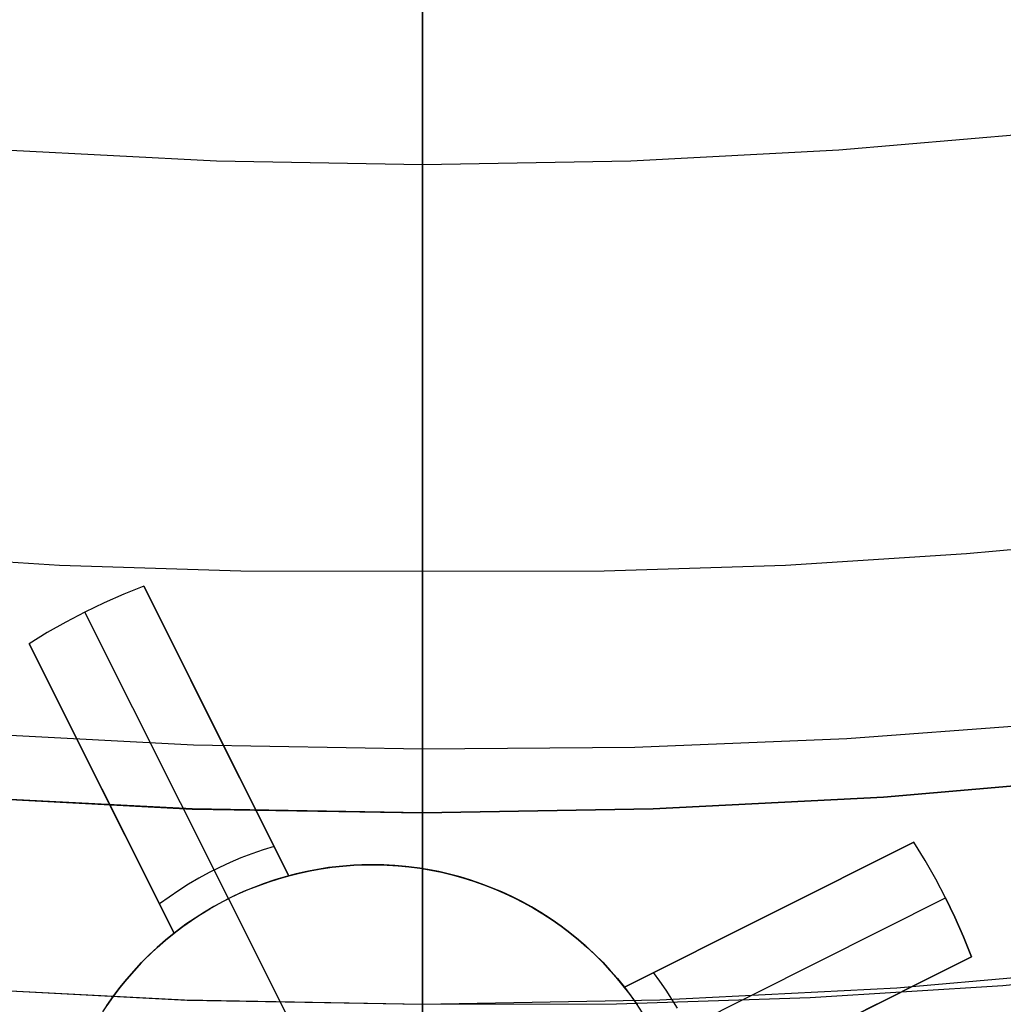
# Model space of a CAD drawing. Header units: millimetres. Extents: x 7986 to 9191, y -11326 to -10283.
# Tile 114 of 256: x 8585.32 to 8592.99, y -10719.39 to -10711.71. Entities that reach past the tile are written whole.
import ezdxf

# ---------------------------------------------------------------- set-up
doc = ezdxf.new("R2010")
doc.units = ezdxf.units.MM
doc.layers.add('BLANCO METALICO', color=7, linetype='Continuous', true_color=0xededed)
doc.layers.add('color', color=7, linetype='Continuous')

msp = doc.modelspace()

# ---------------------------------------------------------------- linework, layer by layer
at = {"color": 7, "true_color": 0xffffff}
for p, q in [((8588.463, -10712.0032, 76.7556), (8588.463, -10711.6125, 76.8388)), ((8588.463, -10712.0032, 76.7556), (8588.463, -10711.6125, 76.8388)), ((8588.463, -10711.743, 33.6898), (8588.463, -10711.6869, 33.649)), ((8588.463, -10711.743, 33.6898), (8588.463, -10711.6869, 33.649)), ((8588.463, -10711.8005, 33.7287), (8588.463, -10711.743, 33.6898)), ((8588.463, -10711.8005, 33.7287), (8588.463, -10711.743, 33.6898)), ((8588.463, -10711.8592, 33.7656), (8588.463, -10711.8005, 33.7287)), ((8588.463, -10711.8592, 33.7656), (8588.463, -10711.8005, 33.7287)), ((8588.463, -10711.9192, 33.8005), (8588.463, -10711.8592, 33.7656)), ((8588.463, -10711.9192, 33.8005), (8588.463, -10711.8592, 33.7656)), ((8588.463, -10711.9803, 33.8333), (8588.463, -10711.9192, 33.8005)), ((8588.463, -10711.9803, 33.8333), (8588.463, -10711.9192, 33.8005)), ((8588.463, -10712.0425, 33.8641), (8588.463, -10711.9803, 33.8333)), ((8588.463, -10712.0425, 33.8641), (8588.463, -10711.9803, 33.8333)), ((8588.463, -10712.391, 76.6596), (8588.463, -10712.0032, 76.7556)), ((8588.463, -10712.391, 76.6596), (8588.463, -10712.0032, 76.7556)), ((8588.463, -10712.1057, 33.8927), (8588.463, -10712.0425, 33.8641)), ((8588.463, -10712.1057, 33.8927), (8588.463, -10712.0425, 33.8641)), ((8588.463, -10712.1698, 33.9191), (8588.463, -10712.1057, 33.8927)), ((8588.463, -10712.1698, 33.9191), (8588.463, -10712.1057, 33.8927)), ((8588.463, -10712.2348, 33.9434), (8588.463, -10712.1698, 33.9191)), ((8588.463, -10712.2348, 33.9434), (8588.463, -10712.1698, 33.9191)), ((8588.463, -10712.3006, 33.9654), (8588.463, -10712.2348, 33.9434)), ((8588.463, -10712.3006, 33.9654), (8588.463, -10712.2348, 33.9434)), ((8588.463, -10712.367, 33.9852), (8588.463, -10712.3006, 33.9654)), ((8588.463, -10712.367, 33.9852), (8588.463, -10712.3006, 33.9654)), ((8588.463, -10712.4342, 34.0028), (8588.463, -10712.367, 33.9852)), ((8588.463, -10712.4342, 34.0028), (8588.463, -10712.367, 33.9852)), ((8588.463, -10712.7754, 76.5508), (8588.463, -10712.391, 76.6596)), ((8588.463, -10712.7754, 76.5508), (8588.463, -10712.391, 76.6596)), ((8588.463, -10712.5018, 34.018), (8588.463, -10712.4342, 34.0028)), ((8588.463, -10712.5018, 34.018), (8588.463, -10712.4342, 34.0028)), ((8588.463, -10712.57, 34.031), (8588.463, -10712.5018, 34.018)), ((8588.463, -10712.57, 34.031), (8588.463, -10712.5018, 34.018)), ((8588.463, -10712.6385, 34.0416), (8588.463, -10712.57, 34.031)), ((8588.463, -10712.6385, 34.0416), (8588.463, -10712.57, 34.031)), ((8593.3256, -10712.5938, 34.0594), (8591.708, -10712.7337, 34.0594)), ((8593.3256, -10712.5938, 34.0594), (8591.708, -10712.7337, 34.0594)), ((8588.463, -10712.7074, 34.0499), (8588.463, -10712.6385, 34.0416)), ((8588.463, -10712.7074, 34.0499), (8588.463, -10712.6385, 34.0416)), ((8586.8549, -10712.8183, 34.0594), (8585.2487, -10712.7358, 34.0594)), ((8586.8549, -10712.8183, 34.0594), (8585.2487, -10712.7358, 34.0594)), ((8588.463, -10712.7765, 34.0558), (8588.463, -10712.7074, 34.0499)), ((8588.463, -10712.7765, 34.0558), (8588.463, -10712.7074, 34.0499)), ((8591.708, -10712.7337, 34.0594), (8590.0864, -10712.8178, 34.0594)), ((8591.708, -10712.7337, 34.0594), (8590.0864, -10712.8178, 34.0594)), ((8588.463, -10712.8458, 34.0594), (8586.8549, -10712.8183, 34.0594)), ((8588.463, -10712.8458, 34.0594), (8586.8549, -10712.8183, 34.0594)), ((8588.463, -10713.1561, 76.4295), (8588.463, -10712.7754, 76.5508)), ((8588.463, -10713.1561, 76.4295), (8588.463, -10712.7754, 76.5508)), ((8588.463, -10712.8458, 34.0594), (8588.463, -10712.7765, 34.0558)), ((8588.463, -10712.8458, 34.0594), (8588.463, -10712.7765, 34.0558)), ((8590.0864, -10712.8178, 34.0594), (8588.463, -10712.8458, 34.0594)), ((8590.0864, -10712.8178, 34.0594), (8588.463, -10712.8458, 34.0594)), ((8588.463, -10717.4021, 34.0594), (8588.463, -10712.8458, 34.0594)), ((8588.463, -10717.4021, 34.0594), (8588.463, -10712.8458, 34.0594)), ((8588.463, -10713.5325, 76.2956), (8588.463, -10713.1561, 76.4295)), ((8588.463, -10713.5325, 76.2956), (8588.463, -10713.1561, 76.4295)), ((8588.463, -10713.9043, 76.1495), (8588.463, -10713.5325, 76.2956)), ((8588.463, -10713.9043, 76.1495), (8588.463, -10713.5325, 76.2956)), ((8588.463, -10714.2711, 75.9911), (8588.463, -10713.9043, 76.1495)), ((8588.463, -10714.2711, 75.9911), (8588.463, -10713.9043, 76.1495)), ((8588.463, -10714.6324, 75.8207), (8588.463, -10714.2711, 75.9911)), ((8588.463, -10714.6324, 75.8207), (8588.463, -10714.2711, 75.9911)), ((8588.463, -10714.988, 75.6386), (8588.463, -10714.6324, 75.8207)), ((8588.463, -10714.988, 75.6386), (8588.463, -10714.6324, 75.8207)), ((8588.463, -10715.3373, 75.4447), (8588.463, -10714.988, 75.6386)), ((8588.463, -10715.3373, 75.4447), (8588.463, -10714.988, 75.6386)), ((8588.463, -10715.6801, 75.2395), (8588.463, -10715.3373, 75.4447)), ((8588.463, -10715.6801, 75.2395), (8588.463, -10715.3373, 75.4447)), ((8588.463, -10716.0159, 75.0231), (8588.463, -10715.6801, 75.2395)), ((8588.463, -10716.0159, 75.0231), (8588.463, -10715.6801, 75.2395)), ((8592.7027, -10715.8795, 75.0231), (8594.1074, -10715.7476, 75.0231)), ((8592.7027, -10715.8795, 75.0231), (8594.1074, -10715.7476, 75.0231)), ((8584.2233, -10715.8795, 75.0231), (8585.6328, -10715.9686, 75.0231)), ((8584.2233, -10715.8795, 75.0231), (8585.6328, -10715.9686, 75.0231)), ((8591.2931, -10715.9686, 75.0231), (8592.7027, -10715.8795, 75.0231)), ((8591.2931, -10715.9686, 75.0231), (8592.7027, -10715.8795, 75.0231)), ((8585.6328, -10715.9686, 75.0231), (8587.0464, -10716.0142, 75.0231)), ((8585.6328, -10715.9686, 75.0231), (8587.0464, -10716.0142, 75.0231)), ((8589.8796, -10716.0142, 75.0231), (8591.2931, -10715.9686, 75.0231)), ((8589.8796, -10716.0142, 75.0231), (8591.2931, -10715.9686, 75.0231)), ((8587.0464, -10716.0142, 75.0231), (8588.463, -10716.0159, 75.0231)), ((8587.0464, -10716.0142, 75.0231), (8588.463, -10716.0159, 75.0231)), ((8588.463, -10716.0159, 75.0231), (8589.8796, -10716.0142, 75.0231)), ((8588.463, -10716.0159, 75.0231), (8589.8796, -10716.0142, 75.0231)), ((8588.463, -10737.0226, 60.9902), (8588.463, -10716.0159, 75.0231)), ((8588.463, -10737.0226, 60.9902), (8588.463, -10716.0159, 75.0231)), ((8591.7714, -10717.3215, 34.0594), (8593.4217, -10717.1985, 34.0594)), ((8591.7714, -10717.3215, 34.0594), (8593.4217, -10717.1985, 34.0594)), ((8584.8912, -10717.2783, 34.0594), (8586.676, -10717.3711, 34.0594)), ((8584.8912, -10717.2783, 34.0594), (8586.676, -10717.3711, 34.0594)), ((8590.1178, -10717.3894, 34.0594), (8591.7714, -10717.3215, 34.0594)), ((8590.1178, -10717.3894, 34.0594), (8591.7714, -10717.3215, 34.0594)), ((8586.676, -10717.3711, 34.0594), (8588.463, -10717.4021, 34.0594)), ((8586.676, -10717.3711, 34.0594), (8588.463, -10717.4021, 34.0594)), ((8588.463, -10717.4021, 34.0594), (8590.1178, -10717.3894, 34.0594)), ((8588.463, -10717.4021, 34.0594), (8590.1178, -10717.3894, 34.0594)), ((8588.463, -10717.4021, 34.0594), (8588.463, -10717.47, 34.0606)), ((8588.463, -10717.4021, 34.0594), (8588.463, -10717.47, 34.0606)), ((8588.463, -10717.47, 34.0606), (8588.463, -10717.5379, 34.064)), ((8588.463, -10717.47, 34.0606), (8588.463, -10717.5379, 34.064)), ((8588.463, -10717.5379, 34.064), (8588.463, -10717.6057, 34.0698)), ((8588.463, -10717.5379, 34.064), (8588.463, -10717.6057, 34.0698)), ((8588.463, -10717.6057, 34.0698), (8588.463, -10717.6732, 34.0779)), ((8588.463, -10717.6057, 34.0698), (8588.463, -10717.6732, 34.0779)), ((8593.8484, -10717.6233, 60.0594), (8592.0568, -10717.7783, 60.0594)), ((8592.0568, -10717.7783, 39.0594), (8593.8484, -10717.6233, 39.0594)), ((8593.8484, -10717.6233, 60.0594), (8592.0568, -10717.7783, 60.0594)), ((8592.0568, -10717.7783, 49.5594), (8593.8484, -10717.6233, 49.5594)), ((8592.0568, -10717.7783, 39.0594), (8593.8484, -10717.6233, 39.0594)), ((8588.463, -10717.6732, 34.0779), (8588.463, -10717.7404, 34.0884)), ((8588.463, -10717.6732, 34.0779), (8588.463, -10717.7404, 34.0884)), ((8588.463, -10717.7404, 34.0884), (8588.463, -10717.8072, 34.1011)), ((8588.463, -10717.7404, 34.0884), (8588.463, -10717.8072, 34.1011)), ((8586.665, -10717.8714, 60.0594), (8584.8691, -10717.7783, 60.0594)), ((8586.665, -10717.8714, 60.0594), (8584.8691, -10717.7783, 60.0594)), ((8584.8704, -10717.7784, 39.0594), (8586.6656, -10717.8714, 39.0594)), ((8584.8704, -10717.7784, 39.0594), (8586.6656, -10717.8714, 39.0594)), ((8584.8716, -10717.7785, 49.5594), (8586.6662, -10717.8715, 49.5594)), ((8588.463, -10717.8072, 34.1011), (8588.463, -10717.8735, 34.116)), ((8588.463, -10717.8072, 34.1011), (8588.463, -10717.8735, 34.116)), ((8592.0568, -10717.7783, 60.0594), (8590.261, -10717.8714, 60.0594)), ((8590.261, -10717.8714, 39.0594), (8592.0568, -10717.7783, 39.0594)), ((8592.0568, -10717.7783, 60.0594), (8590.261, -10717.8714, 60.0594)), ((8590.261, -10717.8714, 49.5594), (8592.0568, -10717.7783, 49.5594)), ((8590.261, -10717.8714, 39.0594), (8592.0568, -10717.7783, 39.0594)), ((8588.463, -10717.9025, 60.0594), (8586.665, -10717.8714, 60.0594)), ((8588.463, -10717.9025, 60.0594), (8586.665, -10717.8714, 60.0594)), ((8586.6656, -10717.8714, 39.0594), (8588.463, -10717.9025, 39.0594)), ((8586.6656, -10717.8714, 39.0594), (8588.463, -10717.9025, 39.0594)), ((8586.6662, -10717.8715, 49.5594), (8588.463, -10717.9025, 49.5594)), ((8590.261, -10717.8714, 60.0594), (8588.463, -10717.9025, 60.0594)), ((8588.463, -10717.9025, 39.0594), (8590.261, -10717.8714, 39.0594)), ((8590.261, -10717.8714, 60.0594), (8588.463, -10717.9025, 60.0594)), ((8588.463, -10717.9025, 49.5594), (8590.261, -10717.8714, 49.5594)), ((8588.463, -10717.9025, 39.0594), (8590.261, -10717.8714, 39.0594)), ((8588.463, -10717.8735, 34.116), (8588.463, -10717.9393, 34.1332)), ((8588.463, -10717.8735, 34.116), (8588.463, -10717.9393, 34.1332)), ((8588.463, -10736.7507, 60.0594), (8588.463, -10717.9025, 60.0594)), ((8588.463, -10736.7507, 60.0594), (8588.463, -10717.9025, 60.0594)), ((8588.463, -10717.9025, 39.0594), (8588.463, -10717.9025, 60.0594)), ((8588.463, -10717.9025, 39.0594), (8588.463, -10717.9025, 60.0594)), ((8588.463, -10719.3932, 39.0594), (8588.463, -10717.9025, 39.0594)), ((8588.463, -10719.3932, 39.0594), (8588.463, -10717.9025, 39.0594)), ((8588.463, -10717.9393, 34.1332), (8588.463, -10718.0044, 34.1527)), ((8588.463, -10717.9393, 34.1332), (8588.463, -10718.0044, 34.1527)), ((8588.463, -10718.0044, 34.1527), (8588.463, -10718.0688, 34.1744)), ((8588.463, -10718.0044, 34.1527), (8588.463, -10718.0688, 34.1744)), ((8588.463, -10718.0688, 34.1744), (8588.463, -10718.1325, 34.1982)), ((8588.463, -10718.0688, 34.1744), (8588.463, -10718.1325, 34.1982)), ((8588.463, -10718.1325, 34.1982), (8588.463, -10718.1953, 34.2242)), ((8588.463, -10718.1325, 34.1982), (8588.463, -10718.1953, 34.2242)), ((8588.463, -10718.1953, 34.2242), (8588.463, -10718.2572, 34.2524)), ((8588.463, -10718.1953, 34.2242), (8588.463, -10718.2572, 34.2524)), ((8588.463, -10718.2572, 34.2524), (8588.463, -10718.3181, 34.2826)), ((8588.463, -10718.2572, 34.2524), (8588.463, -10718.3181, 34.2826)), ((8588.463, -10718.3181, 34.2826), (8588.463, -10718.3779, 34.3149)), ((8588.463, -10718.3181, 34.2826), (8588.463, -10718.3779, 34.3149)), ((8588.463, -10718.3779, 34.3149), (8588.463, -10718.4366, 34.3493)), ((8588.463, -10718.3779, 34.3149), (8588.463, -10718.4366, 34.3493)), ((8588.463, -10718.4366, 34.3493), (8588.463, -10718.4941, 34.3856)), ((8588.463, -10718.4366, 34.3493), (8588.463, -10718.4941, 34.3856)), ((8588.463, -10718.4941, 34.3856), (8588.463, -10718.5503, 34.4238)), ((8588.463, -10718.4941, 34.3856), (8588.463, -10718.5503, 34.4238)), ((8588.463, -10718.5503, 34.4238), (8588.463, -10718.6052, 34.464)), ((8588.463, -10718.5503, 34.4238), (8588.463, -10718.6052, 34.464)), ((8588.463, -10718.6052, 34.464), (8588.463, -10718.6586, 34.506)), ((8588.463, -10718.6052, 34.464), (8588.463, -10718.6586, 34.506)), ((8588.463, -10718.6586, 34.506), (8588.463, -10718.7106, 34.5498)), ((8588.463, -10718.6586, 34.506), (8588.463, -10718.7106, 34.5498)), ((8588.463, -10718.7106, 34.5498), (8588.463, -10718.7611, 34.5953)), ((8588.463, -10718.7106, 34.5498), (8588.463, -10718.7611, 34.5953)), ((8588.463, -10718.7611, 34.5953), (8588.463, -10718.81, 34.6426)), ((8588.463, -10718.7611, 34.5953), (8588.463, -10718.81, 34.6426)), ((8588.463, -10718.81, 34.6426), (8588.463, -10718.8572, 34.6915)), ((8588.463, -10718.81, 34.6426), (8588.463, -10718.8572, 34.6915)), ((8588.463, -10718.8572, 34.6915), (8588.463, -10718.9028, 34.7419)), ((8588.463, -10718.8572, 34.6915), (8588.463, -10718.9028, 34.7419)), ((8588.463, -10718.9028, 34.7419), (8588.463, -10718.9466, 34.7939)), ((8588.463, -10718.9028, 34.7419), (8588.463, -10718.9466, 34.7939)), ((8588.463, -10718.9466, 34.7939), (8588.463, -10718.9886, 34.8474)), ((8588.463, -10718.9466, 34.7939), (8588.463, -10718.9886, 34.8474)), ((8588.463, -10718.9886, 34.8474), (8588.463, -10719.0287, 34.9023)), ((8588.463, -10718.9886, 34.8474), (8588.463, -10719.0287, 34.9023)), ((8588.463, -10719.0287, 34.9023), (8588.463, -10719.067, 34.9585)), ((8588.463, -10719.0287, 34.9023), (8588.463, -10719.067, 34.9585)), ((8588.463, -10719.067, 34.9585), (8588.463, -10719.1033, 35.016)), ((8588.463, -10719.067, 34.9585), (8588.463, -10719.1033, 35.016)), ((8588.463, -10719.1033, 35.016), (8588.463, -10719.1376, 35.0746)), ((8588.463, -10719.1033, 35.016), (8588.463, -10719.1376, 35.0746)), ((8592.1597, -10719.2655, 39.0594), (8594.0025, -10719.106, 39.0594)), ((8592.1597, -10719.2655, 39.0594), (8594.0025, -10719.106, 39.0594)), ((8592.1597, -10719.2655, 37.555), (8594.0025, -10719.106, 37.555)), ((8592.9879, -10719.2476, 36.0505), (8594.4871, -10719.1068, 36.0505)), ((8592.9879, -10719.2476, 36.0505), (8594.4871, -10719.1068, 36.0505)), ((8588.463, -10719.1376, 35.0746), (8588.463, -10719.1699, 35.1345)), ((8588.463, -10719.1376, 35.0746), (8588.463, -10719.1699, 35.1345)), ((8588.463, -10719.1699, 35.1345), (8588.463, -10719.2002, 35.1954)), ((8588.463, -10719.1699, 35.1345), (8588.463, -10719.2002, 35.1954)), ((8588.463, -10719.2002, 35.1954), (8588.463, -10719.2283, 35.2572)), ((8588.463, -10719.2002, 35.1954), (8588.463, -10719.2283, 35.2572)), ((8584.7299, -10719.263, 37.555), (8586.5953, -10719.3606, 37.555)), ((8584.7547, -10719.2647, 39.0594), (8586.6077, -10719.361, 39.0594)), ((8584.7547, -10719.2647, 39.0594), (8586.6077, -10719.361, 39.0594)), ((8584.7948, -10719.2676, 36.0505), (8586.6278, -10719.3618, 36.0505)), ((8584.7948, -10719.2676, 36.0505), (8586.6278, -10719.3618, 36.0505)), ((8588.463, -10719.2283, 35.2572), (8588.463, -10719.2543, 35.3201)), ((8588.463, -10719.2283, 35.2572), (8588.463, -10719.2543, 35.3201)), ((8588.463, -10719.2543, 35.3201), (8588.463, -10719.2782, 35.3837)), ((8588.463, -10719.2543, 35.3201), (8588.463, -10719.2782, 35.3837)), ((8588.463, -10719.2782, 35.3837), (8588.463, -10719.2999, 35.4482)), ((8588.463, -10719.2782, 35.3837), (8588.463, -10719.2999, 35.4482)), ((8590.3124, -10719.3612, 39.0594), (8592.1597, -10719.2655, 39.0594)), ((8590.3124, -10719.3612, 39.0594), (8592.1597, -10719.2655, 39.0594)), ((8590.3124, -10719.3612, 37.555), (8592.1597, -10719.2655, 37.555)), ((8591.4835, -10719.3427, 36.0505), (8592.9879, -10719.2476, 36.0505)), ((8591.4835, -10719.3427, 36.0505), (8592.9879, -10719.2476, 36.0505)), ((8588.463, -10719.2999, 35.4482), (8588.463, -10719.3193, 35.5133)), ((8588.463, -10719.2999, 35.4482), (8588.463, -10719.3193, 35.5133)), ((8588.463, -10719.3193, 35.5133), (8588.463, -10719.3366, 35.5791)), ((8588.463, -10719.3193, 35.5133), (8588.463, -10719.3366, 35.5791)), ((8588.463, -10719.3366, 35.5791), (8588.463, -10719.3515, 35.6454)), ((8588.463, -10719.3366, 35.5791), (8588.463, -10719.3515, 35.6454)), ((8588.463, -10719.3515, 35.6454), (8588.463, -10719.3642, 35.7122)), ((8588.463, -10719.3515, 35.6454), (8588.463, -10719.3642, 35.7122)), ((8589.9749, -10719.3914, 36.0505), (8591.4835, -10719.3427, 36.0505)), ((8589.9749, -10719.3914, 36.0505), (8591.4835, -10719.3427, 36.0505)), ((8586.5953, -10719.3606, 37.555), (8588.463, -10719.3932, 37.555)), ((8586.6077, -10719.361, 39.0594), (8588.463, -10719.3932, 39.0594)), ((8586.6077, -10719.361, 39.0594), (8588.463, -10719.3932, 39.0594)), ((8586.6278, -10719.3618, 36.0505), (8588.463, -10719.3932, 36.0505)), ((8586.6278, -10719.3618, 36.0505), (8588.463, -10719.3932, 36.0505)), ((8588.463, -10719.3932, 39.0594), (8590.3124, -10719.3612, 39.0594)), ((8588.463, -10719.3932, 39.0594), (8590.3124, -10719.3612, 39.0594)), ((8588.463, -10719.3932, 37.555), (8590.3124, -10719.3612, 37.555)), ((8588.463, -10719.3642, 35.7122), (8588.463, -10719.3746, 35.7794)), ((8588.463, -10719.3642, 35.7122), (8588.463, -10719.3746, 35.7794)), ((8588.463, -10719.3746, 35.7794), (8588.463, -10719.3827, 35.8469)), ((8588.463, -10719.3746, 35.7794), (8588.463, -10719.3827, 35.8469)), ((8588.463, -10719.3827, 35.8469), (8588.463, -10719.3885, 35.9146)), ((8588.463, -10719.3827, 35.8469), (8588.463, -10719.3885, 35.9146)), ((8588.463, -10719.3885, 35.9146), (8588.463, -10719.392, 35.9825)), ((8588.463, -10719.3885, 35.9146), (8588.463, -10719.392, 35.9825)), ((8588.463, -10719.3932, 36.0505), (8589.9749, -10719.3914, 36.0505)), ((8588.463, -10719.3932, 36.0505), (8589.9749, -10719.3914, 36.0505)), ((8588.463, -10719.392, 35.9825), (8588.463, -10719.3932, 36.0505)), ((8588.463, -10719.392, 35.9825), (8588.463, -10719.3932, 36.0505)), ((8588.463, -10719.3932, 36.0505), (8588.463, -10719.3932, 39.0594)), ((8588.463, -10719.3932, 36.0505), (8588.463, -10719.3932, 39.0594))]:
    msp.add_line(p, q, dxfattribs=at)
at = {"layer": 'BLANCO METALICO'}
for p, q in [((8588.4627, -10690.8112, 139.9653), (8588.4627, -10764.0112, 139.9653)), ((8588.4627, -10764.0112, 139.1653), (8588.4627, -10691.3112, 139.1653))]:
    msp.add_line(p, q, dxfattribs=at)
at = {"layer": 'color'}
msp.add_line((8588.463, -10592.8112, 17.5594), (8588.463, -10738.8113, 17.5594), dxfattribs=at)
at = {"layer": 'color', "color": 254, "true_color": 0xcad1ee}
for p, q in [((8586.1336, -10716.1962, 0.7594), (8585.9808, -10716.2634, 0.7594)), ((8586.1336, -10716.1962, 2.2594), (8585.9808, -10716.2634, 2.2594)), ((8586.1336, -10716.1962, 0.7594), (8585.9808, -10716.2634, 0.7594)), ((8586.1336, -10716.1962, 1.5094), (8585.9808, -10716.2634, 1.5094)), ((8586.1336, -10716.1962, 2.2594), (8585.9808, -10716.2634, 2.2594)), ((8586.2885, -10716.1341, 0.7594), (8586.1336, -10716.1962, 0.7594)), ((8586.2885, -10716.1341, 2.2594), (8586.1336, -10716.1962, 2.2594)), ((8586.2885, -10716.1341, 0.7594), (8586.1336, -10716.1962, 0.7594)), ((8586.2885, -10716.1341, 1.5094), (8586.1336, -10716.1962, 1.5094)), ((8586.2885, -10716.1341, 2.2594), (8586.1336, -10716.1962, 2.2594)), ((8586.2885, -10716.1341, 0.7594), (8587.4201, -10718.3919, -3.5707)), ((8587.4201, -10718.3919, 2.2594), (8586.2885, -10716.1341, 2.2594)), ((8586.2885, -10716.1341, 2.2594), (8586.2885, -10716.1341, 0.7594)), ((8586.2885, -10716.1341, 0.7594), (8587.4201, -10718.3919, -3.5707)), ((8586.2885, -10716.1341, 2.2594), (8586.2885, -10716.1341, 0.7594)), ((8587.4201, -10718.3919, 2.2594), (8586.2885, -10716.1341, 2.2594)), ((8585.9808, -10716.2634, 0.7594), (8585.8303, -10716.3357, 0.7594)), ((8585.9808, -10716.2634, 2.2594), (8585.8303, -10716.3357, 2.2594)), ((8585.9808, -10716.2634, 0.7594), (8585.8303, -10716.3357, 0.7594)), ((8585.9808, -10716.2634, 1.5094), (8585.8303, -10716.3357, 1.5094)), ((8585.9808, -10716.2634, 2.2594), (8585.8303, -10716.3357, 2.2594)), ((8585.8303, -10716.3357, 0.7594), (8585.6823, -10716.413, 0.7594)), ((8585.8303, -10716.3357, 2.2594), (8585.6823, -10716.413, 2.2594)), ((8585.8303, -10716.3357, 0.7594), (8585.6823, -10716.413, 0.7594)), ((8585.8303, -10716.3357, 1.5094), (8585.6823, -10716.413, 1.5094)), ((8585.8303, -10716.3357, 2.2594), (8585.6823, -10716.413, 2.2594)), ((8586.9504, -10718.5707, -3.5707), (8585.8303, -10716.3357, 0.7594)), ((8585.8303, -10716.3357, 0.7594), (8585.8303, -10716.3357, 2.2594)), ((8585.6823, -10716.413, 0.7594), (8585.537, -10716.4951, 0.7594)), ((8585.6823, -10716.413, 2.2594), (8585.537, -10716.4951, 2.2594)), ((8585.6823, -10716.413, 0.7594), (8585.537, -10716.4951, 0.7594)), ((8585.6823, -10716.413, 1.5094), (8585.537, -10716.4951, 1.5094)), ((8585.6823, -10716.413, 2.2594), (8585.537, -10716.4951, 2.2594)), ((8585.537, -10716.4951, 0.7594), (8585.3945, -10716.5821, 0.7594)), ((8585.537, -10716.4951, 2.2594), (8585.3945, -10716.5821, 2.2594)), ((8585.537, -10716.4951, 0.7594), (8585.3945, -10716.5821, 0.7594)), ((8585.537, -10716.4951, 1.5094), (8585.3945, -10716.5821, 1.5094)), ((8585.537, -10716.4951, 2.2594), (8585.3945, -10716.5821, 2.2594)), ((8586.5261, -10718.8399, -3.5707), (8585.3945, -10716.5821, 0.7594)), ((8585.3945, -10716.5821, 0.7594), (8585.3945, -10716.5821, 2.2594)), ((8585.3945, -10716.5821, 2.2594), (8586.5261, -10718.8399, 2.2594)), ((8586.5261, -10718.8399, -3.5707), (8585.3945, -10716.5821, 0.7594)), ((8585.3945, -10716.5821, 0.7594), (8585.3945, -10716.5821, 2.2594)), ((8585.3945, -10716.5821, 2.2594), (8586.5261, -10718.8399, 2.2594)), ((8587.4201, -10718.3919, -0.6557), (8586.6566, -10716.8685, -0.6557)), ((8586.8543, -10717.263, -1.414), (8586.8543, -10717.263, 2.2594)), ((8586.5261, -10718.8399, -0.6557), (8585.7626, -10717.3166, -0.6557)), ((8585.9603, -10717.711, 2.2594), (8585.9603, -10717.711, -1.414)), ((8587.2186, -10718.191, -3.1377), (8587.1321, -10718.2208, -3.1377)), ((8587.3059, -10718.1641, -3.1377), (8587.2186, -10718.191, -3.1377)), ((8590.0364, -10719.2613, -3.5707), (8592.2942, -10718.1297, 0.7594)), ((8592.2942, -10718.1297, 2.2594), (8590.0364, -10719.2613, 2.2594)), ((8590.0364, -10719.2613, -3.5707), (8592.2942, -10718.1297, 0.7594)), ((8592.2942, -10718.1297, 2.2594), (8590.0364, -10719.2613, 2.2594)), ((8592.3811, -10718.2722, 0.7594), (8592.2942, -10718.1297, 0.7594)), ((8592.2942, -10718.1297, 0.7594), (8592.2942, -10718.1297, 2.2594)), ((8592.3811, -10718.2722, 0.7594), (8592.2942, -10718.1297, 0.7594)), ((8592.3811, -10718.2722, 2.2594), (8592.2942, -10718.1297, 2.2594)), ((8592.3811, -10718.2722, 1.5094), (8592.2942, -10718.1297, 1.5094)), ((8592.2942, -10718.1297, 0.7594), (8592.2942, -10718.1297, 2.2594)), ((8592.3811, -10718.2722, 2.2594), (8592.2942, -10718.1297, 2.2594)), ((8587.0467, -10718.2534, -3.1377), (8586.9625, -10718.2888, -3.1377)), ((8587.1321, -10718.2208, -3.1377), (8587.0467, -10718.2534, -3.1377)), ((8592.4633, -10718.4175, 0.7594), (8592.3811, -10718.2722, 0.7594)), ((8592.4633, -10718.4175, 0.7594), (8592.3811, -10718.2722, 0.7594)), ((8592.4633, -10718.4175, 2.2594), (8592.3811, -10718.2722, 2.2594)), ((8592.4633, -10718.4175, 1.5094), (8592.3811, -10718.2722, 1.5094)), ((8592.4633, -10718.4175, 2.2594), (8592.3811, -10718.2722, 2.2594)), ((8586.8794, -10718.327, -3.1377), (8586.7977, -10718.368, -3.1377)), ((8586.9625, -10718.2888, -3.1377), (8586.8794, -10718.327, -3.1377)), ((8587.5034, -10718.3709, 2.2594), (8587.5873, -10718.3529, 2.2594)), ((8587.5034, -10718.3709, 2.2594), (8587.5873, -10718.3529, 2.2594)), ((8587.5873, -10718.3529, -1.9906), (8587.5034, -10718.3709, -1.9906)), ((8587.6448, -10718.3423, -6.2406), (8587.56, -10718.3584, -6.2406)), ((8587.6448, -10718.3423, -6.2406), (8587.56, -10718.3584, -6.2406)), ((8587.5873, -10718.3529, 2.2594), (8587.6719, -10718.3377, 2.2594)), ((8587.5873, -10718.3529, 2.2594), (8587.6719, -10718.3377, 2.2594)), ((8587.6719, -10718.3377, -1.9906), (8587.5873, -10718.3529, -1.9906)), ((8587.7301, -10718.329, -6.2406), (8587.6448, -10718.3423, -6.2406)), ((8587.7301, -10718.329, -6.2406), (8587.6448, -10718.3423, -6.2406)), ((8587.6719, -10718.3377, 2.2594), (8587.7569, -10718.3255, 2.2594)), ((8587.6719, -10718.3377, 2.2594), (8587.7569, -10718.3255, 2.2594)), ((8587.7569, -10718.3255, -1.9906), (8587.6719, -10718.3377, -1.9906)), ((8587.8158, -10718.3188, -6.2406), (8587.7301, -10718.329, -6.2406)), ((8587.8158, -10718.3188, -6.2406), (8587.7301, -10718.329, -6.2406)), ((8587.7569, -10718.3255, 2.2594), (8587.8423, -10718.3162, 2.2594)), ((8587.7569, -10718.3255, 2.2594), (8587.8423, -10718.3162, 2.2594)), ((8587.8423, -10718.3162, -1.9906), (8587.7569, -10718.3255, -1.9906)), ((8587.9018, -10718.3114, -6.2406), (8587.8158, -10718.3188, -6.2406)), ((8587.9018, -10718.3114, -6.2406), (8587.8158, -10718.3188, -6.2406)), ((8587.8423, -10718.3162, 2.2594), (8587.9279, -10718.3098, 2.2594)), ((8587.8423, -10718.3162, 2.2594), (8587.9279, -10718.3098, 2.2594)), ((8587.9279, -10718.3098, -1.9906), (8587.8423, -10718.3162, -1.9906)), ((8587.988, -10718.3071, -6.2406), (8587.9018, -10718.3114, -6.2406)), ((8587.988, -10718.3071, -6.2406), (8587.9018, -10718.3114, -6.2406)), ((8587.9279, -10718.3098, 2.2594), (8588.0137, -10718.3064, 2.2594)), ((8587.9279, -10718.3098, 2.2594), (8588.0137, -10718.3064, 2.2594)), ((8588.0137, -10718.3064, -1.9906), (8587.9279, -10718.3098, -1.9906)), ((8588.0742, -10718.3057, -6.2406), (8587.988, -10718.3071, -6.2406)), ((8588.0742, -10718.3057, -6.2406), (8587.988, -10718.3071, -6.2406)), ((8588.0137, -10718.3064, 2.2594), (8588.0996, -10718.3059, 2.2594)), ((8588.0137, -10718.3064, 2.2594), (8588.0996, -10718.3059, 2.2594)), ((8588.0996, -10718.3059, -1.9906), (8588.0137, -10718.3064, -1.9906)), ((8588.1605, -10718.3074, -6.2406), (8588.0742, -10718.3057, -6.2406)), ((8588.1605, -10718.3074, -6.2406), (8588.0742, -10718.3057, -6.2406)), ((8588.0996, -10718.3059, 2.2594), (8588.1854, -10718.3084, 2.2594)), ((8588.0996, -10718.3059, 2.2594), (8588.1854, -10718.3084, 2.2594)), ((8588.1854, -10718.3084, -1.9906), (8588.0996, -10718.3059, -1.9906)), ((8588.2467, -10718.312, -6.2406), (8588.1605, -10718.3074, -6.2406)), ((8588.2467, -10718.312, -6.2406), (8588.1605, -10718.3074, -6.2406)), ((8588.1854, -10718.3084, 2.2594), (8588.2712, -10718.3138, 2.2594)), ((8588.1854, -10718.3084, 2.2594), (8588.2712, -10718.3138, 2.2594)), ((8588.2712, -10718.3138, -1.9906), (8588.1854, -10718.3084, -1.9906)), ((8588.3327, -10718.3195, -6.2406), (8588.2467, -10718.312, -6.2406)), ((8588.3327, -10718.3195, -6.2406), (8588.2467, -10718.312, -6.2406)), ((8588.2712, -10718.3138, 2.2594), (8588.3566, -10718.3222, 2.2594)), ((8588.2712, -10718.3138, 2.2594), (8588.3566, -10718.3222, 2.2594)), ((8588.3566, -10718.3222, -1.9906), (8588.2712, -10718.3138, -1.9906)), ((8588.4183, -10718.3301, -6.2406), (8588.3327, -10718.3195, -6.2406)), ((8588.4183, -10718.3301, -6.2406), (8588.3327, -10718.3195, -6.2406)), ((8588.3566, -10718.3222, 2.2594), (8588.4418, -10718.3335, 2.2594)), ((8588.3566, -10718.3222, 2.2594), (8588.4418, -10718.3335, 2.2594)), ((8588.4418, -10718.3335, -1.9906), (8588.3566, -10718.3222, -1.9906)), ((8588.5036, -10718.3435, -6.2406), (8588.4183, -10718.3301, -6.2406)), ((8588.5036, -10718.3435, -6.2406), (8588.4183, -10718.3301, -6.2406)), ((8588.4418, -10718.3335, 2.2594), (8588.5265, -10718.3477, 2.2594)), ((8588.4418, -10718.3335, 2.2594), (8588.5265, -10718.3477, 2.2594)), ((8588.5265, -10718.3477, -1.9906), (8588.4418, -10718.3335, -1.9906)), ((8588.5883, -10718.3599, -6.2406), (8588.5036, -10718.3435, -6.2406)), ((8588.5883, -10718.3599, -6.2406), (8588.5036, -10718.3435, -6.2406)), ((8588.5265, -10718.3477, 2.2594), (8588.6106, -10718.3648, 2.2594)), ((8588.5265, -10718.3477, 2.2594), (8588.6106, -10718.3648, 2.2594)), ((8588.6106, -10718.3648, -1.9906), (8588.5265, -10718.3477, -1.9906)), ((8586.7174, -10718.4117, -3.1377), (8586.6386, -10718.4579, -3.1377)), ((8586.7977, -10718.368, -3.1377), (8586.7174, -10718.4117, -3.1377)), ((8587.3097, -10718.4243, -6.2406), (8587.228, -10718.452, -6.2406)), ((8587.3097, -10718.4243, -6.2406), (8587.228, -10718.452, -6.2406)), ((8587.2596, -10718.4409, -3.5707), (8587.3394, -10718.415, -3.5707)), ((8587.2596, -10718.4409, -3.5707), (8587.3394, -10718.415, -3.5707)), ((8587.3924, -10718.3995, -6.2406), (8587.3097, -10718.4243, -6.2406)), ((8587.3924, -10718.3995, -6.2406), (8587.3097, -10718.4243, -6.2406)), ((8587.3394, -10718.415, -3.5707), (8587.4201, -10718.3919, -3.5707)), ((8587.3394, -10718.415, -3.5707), (8587.4201, -10718.3919, -3.5707)), ((8587.4759, -10718.3775, -6.2406), (8587.3924, -10718.3995, -6.2406)), ((8587.4759, -10718.3775, -6.2406), (8587.3924, -10718.3995, -6.2406)), ((8587.4201, -10718.3919, 2.2594), (8587.5034, -10718.3709, 2.2594)), ((8587.4201, -10718.3919, 2.2594), (8587.5034, -10718.3709, 2.2594)), ((8587.5034, -10718.3709, -1.9906), (8587.4201, -10718.3919, -1.9906)), ((8587.4201, -10718.3919, -3.5707), (8587.4201, -10718.3919, 2.2594)), ((8587.4201, -10718.3919, -3.5707), (8587.4201, -10718.3919, 2.2594)), ((8587.56, -10718.3584, -6.2406), (8587.4759, -10718.3775, -6.2406)), ((8587.56, -10718.3584, -6.2406), (8587.4759, -10718.3775, -6.2406)), ((8588.6724, -10718.3793, -6.2406), (8588.5883, -10718.3599, -6.2406)), ((8588.6724, -10718.3793, -6.2406), (8588.5883, -10718.3599, -6.2406)), ((8588.6106, -10718.3648, 2.2594), (8588.6942, -10718.3848, 2.2594)), ((8588.6106, -10718.3648, 2.2594), (8588.6942, -10718.3848, 2.2594)), ((8588.6942, -10718.3848, -1.9906), (8588.6106, -10718.3648, -1.9906)), ((8588.7558, -10718.4015, -6.2406), (8588.6724, -10718.3793, -6.2406)), ((8588.7558, -10718.4015, -6.2406), (8588.6724, -10718.3793, -6.2406)), ((8588.6942, -10718.3848, 2.2594), (8588.777, -10718.4076, 2.2594)), ((8588.6942, -10718.3848, 2.2594), (8588.777, -10718.4076, 2.2594)), ((8588.777, -10718.4076, -1.9906), (8588.6942, -10718.3848, -1.9906)), ((8588.8384, -10718.4266, -6.2406), (8588.7558, -10718.4015, -6.2406)), ((8588.8384, -10718.4266, -6.2406), (8588.7558, -10718.4015, -6.2406)), ((8588.777, -10718.4076, 2.2594), (8588.8589, -10718.4333, 2.2594)), ((8588.777, -10718.4076, 2.2594), (8588.8589, -10718.4333, 2.2594)), ((8588.8589, -10718.4333, -1.9906), (8588.777, -10718.4076, -1.9906)), ((8588.9201, -10718.4545, -6.2406), (8588.8384, -10718.4266, -6.2406)), ((8588.9201, -10718.4545, -6.2406), (8588.8384, -10718.4266, -6.2406)), ((8588.8589, -10718.4333, 2.2594), (8588.9399, -10718.4618, 2.2594)), ((8588.8589, -10718.4333, 2.2594), (8588.9399, -10718.4618, 2.2594)), ((8588.9399, -10718.4618, -1.9906), (8588.8589, -10718.4333, -1.9906)), ((8592.5406, -10718.5655, 0.7594), (8592.4633, -10718.4175, 0.7594)), ((8592.5406, -10718.5655, 0.7594), (8592.4633, -10718.4175, 0.7594)), ((8592.5406, -10718.5655, 2.2594), (8592.4633, -10718.4175, 2.2594)), ((8592.5406, -10718.5655, 1.5094), (8592.4633, -10718.4175, 1.5094)), ((8592.5406, -10718.5655, 2.2594), (8592.4633, -10718.4175, 2.2594)), ((8586.5613, -10718.5068, -3.1377), (8586.4858, -10718.5583, -3.1377)), ((8586.6386, -10718.4579, -3.1377), (8586.5613, -10718.5068, -3.1377)), ((8587.0261, -10718.5344, -3.5707), (8587.1029, -10718.5006, -3.5707)), ((8587.0261, -10718.5344, -3.5707), (8587.1029, -10718.5006, -3.5707)), ((8587.1473, -10718.4825, -6.2406), (8587.0676, -10718.5157, -6.2406)), ((8587.1473, -10718.4825, -6.2406), (8587.0676, -10718.5157, -6.2406)), ((8587.1029, -10718.5006, -3.5707), (8587.1807, -10718.4695, -3.5707)), ((8587.1029, -10718.5006, -3.5707), (8587.1807, -10718.4695, -3.5707)), ((8587.228, -10718.452, -6.2406), (8587.1473, -10718.4825, -6.2406)), ((8587.228, -10718.452, -6.2406), (8587.1473, -10718.4825, -6.2406)), ((8587.1807, -10718.4695, -3.5707), (8587.2596, -10718.4409, -3.5707)), ((8587.1807, -10718.4695, -3.5707), (8587.2596, -10718.4409, -3.5707)), ((8589.0007, -10718.4852, -6.2406), (8588.9201, -10718.4545, -6.2406)), ((8589.0007, -10718.4852, -6.2406), (8588.9201, -10718.4545, -6.2406)), ((8588.9399, -10718.4618, 2.2594), (8589.0199, -10718.493, 2.2594)), ((8588.9399, -10718.4618, 2.2594), (8589.0199, -10718.493, 2.2594)), ((8589.0199, -10718.493, -1.9906), (8588.9399, -10718.4618, -1.9906)), ((8589.0803, -10718.5187, -6.2406), (8589.0007, -10718.4852, -6.2406)), ((8589.0803, -10718.5187, -6.2406), (8589.0007, -10718.4852, -6.2406)), ((8589.0199, -10718.493, 2.2594), (8589.0988, -10718.527, 2.2594)), ((8589.0199, -10718.493, 2.2594), (8589.0988, -10718.527, 2.2594)), ((8589.0988, -10718.527, -1.9906), (8589.0199, -10718.493, -1.9906)), ((8590.0364, -10719.2613, -0.6557), (8591.5597, -10718.4978, -0.6557)), ((8586.4858, -10718.5583, -3.1377), (8586.4119, -10718.6122, -3.1377)), ((8586.8761, -10718.6096, -3.5707), (8586.9504, -10718.5707, -3.5707)), ((8586.8761, -10718.6096, -3.5707), (8586.9504, -10718.5707, -3.5707)), ((8586.9892, -10718.5517, -6.2406), (8586.912, -10718.5904, -6.2406)), ((8586.9892, -10718.5517, -6.2406), (8586.912, -10718.5904, -6.2406)), ((8586.9504, -10718.5707, -3.5707), (8587.0261, -10718.5344, -3.5707)), ((8586.9504, -10718.5707, -3.5707), (8587.0261, -10718.5344, -3.5707)), ((8587.5105, -10719.6882, -6.2406), (8586.9504, -10718.5707, -6.2406)), ((8586.9504, -10718.5707, -6.2406), (8586.9504, -10718.5707, -3.5707)), ((8587.0676, -10718.5157, -6.2406), (8586.9892, -10718.5517, -6.2406)), ((8587.0676, -10718.5157, -6.2406), (8586.9892, -10718.5517, -6.2406)), ((8589.1586, -10718.5549, -6.2406), (8589.0803, -10718.5187, -6.2406)), ((8589.1586, -10718.5549, -6.2406), (8589.0803, -10718.5187, -6.2406)), ((8589.0988, -10718.527, 2.2594), (8589.1765, -10718.5637, 2.2594)), ((8589.0988, -10718.527, 2.2594), (8589.1765, -10718.5637, 2.2594)), ((8589.1765, -10718.5637, -1.9906), (8589.0988, -10718.527, -1.9906)), ((8589.2356, -10718.5938, -6.2406), (8589.1586, -10718.5549, -6.2406)), ((8589.2356, -10718.5938, -6.2406), (8589.1586, -10718.5549, -6.2406)), ((8589.1765, -10718.5637, 2.2594), (8589.2528, -10718.603, 2.2594)), ((8589.1765, -10718.5637, 2.2594), (8589.2528, -10718.603, 2.2594)), ((8589.2528, -10718.603, -1.9906), (8589.1765, -10718.5637, -1.9906)), ((8590.3056, -10719.6856, -3.5707), (8592.5406, -10718.5655, 0.7594)), ((8590.3056, -10719.6856, -3.5707), (8592.5406, -10718.5655, 0.7594)), ((8592.5406, -10718.5655, 0.7594), (8592.5406, -10718.5655, 2.2594)), ((8592.5406, -10718.5655, 2.2594), (8592.6129, -10718.716, 2.2594)), ((8592.6129, -10718.716, 0.7594), (8592.5406, -10718.5655, 0.7594)), ((8592.6129, -10718.716, 0.7594), (8592.5406, -10718.5655, 0.7594)), ((8592.5406, -10718.5655, 0.7594), (8592.5406, -10718.5655, 2.2594)), ((8592.5406, -10718.5655, 2.2594), (8592.6129, -10718.716, 2.2594)), ((8592.6129, -10718.716, 1.5094), (8592.5406, -10718.5655, 1.5094)), ((8586.7315, -10718.6946, -3.5707), (8586.8031, -10718.6509, -3.5707)), ((8586.7315, -10718.6946, -3.5707), (8586.8031, -10718.6509, -3.5707)), ((8586.8362, -10718.6317, -6.2406), (8586.7619, -10718.6756, -6.2406)), ((8586.8362, -10718.6317, -6.2406), (8586.7619, -10718.6756, -6.2406)), ((8586.8031, -10718.6509, -3.5707), (8586.8761, -10718.6096, -3.5707)), ((8586.8031, -10718.6509, -3.5707), (8586.8761, -10718.6096, -3.5707)), ((8586.912, -10718.5904, -6.2406), (8586.8362, -10718.6317, -6.2406)), ((8586.912, -10718.5904, -6.2406), (8586.8362, -10718.6317, -6.2406)), ((8589.3113, -10718.6354, -6.2406), (8589.2356, -10718.5938, -6.2406)), ((8589.3113, -10718.6354, -6.2406), (8589.2356, -10718.5938, -6.2406)), ((8589.2528, -10718.603, 2.2594), (8589.3278, -10718.6449, 2.2594)), ((8589.2528, -10718.603, 2.2594), (8589.3278, -10718.6449, 2.2594)), ((8589.3278, -10718.6449, -1.9906), (8589.2528, -10718.603, -1.9906)), ((8589.3855, -10718.6795, -6.2406), (8589.3113, -10718.6354, -6.2406)), ((8589.3855, -10718.6795, -6.2406), (8589.3113, -10718.6354, -6.2406)), ((8589.3278, -10718.6449, 2.2594), (8589.4013, -10718.6893, 2.2594)), ((8589.3278, -10718.6449, 2.2594), (8589.4013, -10718.6893, 2.2594)), ((8589.4013, -10718.6893, -1.9906), (8589.3278, -10718.6449, -1.9906)), ((8586.5929, -10718.7892, -3.5707), (8586.6614, -10718.7407, -3.5707)), ((8586.5929, -10718.7892, -3.5707), (8586.6614, -10718.7407, -3.5707)), ((8586.6892, -10718.722, -6.2406), (8586.6181, -10718.7709, -6.2406)), ((8586.6892, -10718.722, -6.2406), (8586.6181, -10718.7709, -6.2406)), ((8586.6614, -10718.7407, -3.5707), (8586.7315, -10718.6946, -3.5707)), ((8586.6614, -10718.7407, -3.5707), (8586.7315, -10718.6946, -3.5707)), ((8586.7619, -10718.6756, -6.2406), (8586.6892, -10718.722, -6.2406)), ((8586.7619, -10718.6756, -6.2406), (8586.6892, -10718.722, -6.2406)), ((8589.4581, -10718.7261, -6.2406), (8589.3855, -10718.6795, -6.2406)), ((8589.4581, -10718.7261, -6.2406), (8589.3855, -10718.6795, -6.2406)), ((8589.4013, -10718.6893, 2.2594), (8589.4732, -10718.7363, 2.2594)), ((8589.4013, -10718.6893, 2.2594), (8589.4732, -10718.7363, 2.2594)), ((8589.4732, -10718.7363, -1.9906), (8589.4013, -10718.6893, -1.9906)), ((8589.529, -10718.7753, -6.2406), (8589.4581, -10718.7261, -6.2406)), ((8589.529, -10718.7753, -6.2406), (8589.4581, -10718.7261, -6.2406)), ((8589.4732, -10718.7363, 2.2594), (8589.5434, -10718.7857, 2.2594)), ((8589.4732, -10718.7363, 2.2594), (8589.5434, -10718.7857, 2.2594)), ((8589.5434, -10718.7857, -1.9906), (8589.4732, -10718.7363, -1.9906)), ((8591.1653, -10718.6955, 2.2594), (8591.1653, -10718.6955, -1.414)), ((8592.6129, -10718.716, 2.2594), (8592.6801, -10718.8688, 2.2594)), ((8592.6801, -10718.8688, 0.7594), (8592.6129, -10718.716, 0.7594)), ((8592.6801, -10718.8688, 0.7594), (8592.6129, -10718.716, 0.7594)), ((8592.6129, -10718.716, 2.2594), (8592.6801, -10718.8688, 2.2594)), ((8592.6801, -10718.8688, 1.5094), (8592.6129, -10718.716, 1.5094)), ((8586.5261, -10718.8399, -3.5707), (8586.5929, -10718.7892, -3.5707)), ((8586.5261, -10718.8399, -3.5707), (8586.5929, -10718.7892, -3.5707)), ((8586.6181, -10718.7709, -6.2406), (8586.5487, -10718.8223, -6.2406)), ((8586.6181, -10718.7709, -6.2406), (8586.5487, -10718.8223, -6.2406)), ((8589.5982, -10718.8268, -6.2406), (8589.529, -10718.7753, -6.2406)), ((8589.5982, -10718.8268, -6.2406), (8589.529, -10718.7753, -6.2406)), ((8589.5434, -10718.7857, 2.2594), (8589.612, -10718.8375, 2.2594)), ((8589.5434, -10718.7857, 2.2594), (8589.612, -10718.8375, 2.2594)), ((8589.612, -10718.8375, -1.9906), (8589.5434, -10718.7857, -1.9906)), ((8586.3947, -10718.9506, 2.2594), (8586.4594, -10718.8941, 2.2594)), ((8586.3947, -10718.9506, 2.2594), (8586.4594, -10718.8941, 2.2594)), ((8586.4594, -10718.8941, -1.9906), (8586.3947, -10718.9506, -1.9906)), ((8586.4812, -10718.876, -6.2406), (8586.4155, -10718.932, -6.2406)), ((8586.4812, -10718.876, -6.2406), (8586.4155, -10718.932, -6.2406)), ((8586.4594, -10718.8941, 2.2594), (8586.5261, -10718.8399, 2.2594)), ((8586.4594, -10718.8941, 2.2594), (8586.5261, -10718.8399, 2.2594)), ((8586.5261, -10718.8399, -1.9906), (8586.4594, -10718.8941, -1.9906)), ((8586.5487, -10718.8223, -6.2406), (8586.4812, -10718.876, -6.2406)), ((8586.5487, -10718.8223, -6.2406), (8586.4812, -10718.876, -6.2406)), ((8586.5261, -10718.8399, 2.2594), (8586.5261, -10718.8399, -3.5707)), ((8586.5261, -10718.8399, 2.2594), (8586.5261, -10718.8399, -3.5707)), ((8589.6656, -10718.8807, -6.2406), (8589.5982, -10718.8268, -6.2406)), ((8589.6656, -10718.8807, -6.2406), (8589.5982, -10718.8268, -6.2406)), ((8589.612, -10718.8375, 2.2594), (8589.6787, -10718.8916, 2.2594)), ((8589.612, -10718.8375, 2.2594), (8589.6787, -10718.8916, 2.2594)), ((8589.6787, -10718.8916, -1.9906), (8589.612, -10718.8375, -1.9906)), ((8589.7311, -10718.9369, -6.2406), (8589.6656, -10718.8807, -6.2406)), ((8589.7311, -10718.9369, -6.2406), (8589.6656, -10718.8807, -6.2406)), ((8589.6787, -10718.8916, 2.2594), (8589.7435, -10718.948, 2.2594)), ((8589.6787, -10718.8916, 2.2594), (8589.7435, -10718.948, 2.2594)), ((8589.7435, -10718.948, -1.9906), (8589.6787, -10718.8916, -1.9906)), ((8592.6801, -10718.8688, 2.2594), (8592.7422, -10719.0237, 2.2594)), ((8592.7422, -10719.0237, 0.7594), (8592.6801, -10718.8688, 0.7594)), ((8592.7422, -10719.0237, 0.7594), (8592.6801, -10718.8688, 0.7594)), ((8592.6801, -10718.8688, 2.2594), (8592.7422, -10719.0237, 2.2594)), ((8592.7422, -10719.0237, 1.5094), (8592.6801, -10718.8688, 1.5094)), ((8586.332, -10719.0092, 2.2594), (8586.3947, -10718.9506, 2.2594)), ((8586.332, -10719.0092, 2.2594), (8586.3947, -10718.9506, 2.2594)), ((8586.3947, -10718.9506, -1.9906), (8586.332, -10719.0092, -1.9906)), ((8586.4155, -10718.932, -6.2406), (8586.3518, -10718.9903, -6.2406)), ((8586.4155, -10718.932, -6.2406), (8586.3518, -10718.9903, -6.2406)), ((8589.7946, -10718.9954, -6.2406), (8589.7311, -10718.9369, -6.2406)), ((8589.7946, -10718.9954, -6.2406), (8589.7311, -10718.9369, -6.2406)), ((8589.7435, -10718.948, 2.2594), (8589.8063, -10719.0065, 2.2594)), ((8589.7435, -10718.948, 2.2594), (8589.8063, -10719.0065, 2.2594)), ((8589.8063, -10719.0065, -1.9906), (8589.7435, -10718.948, -1.9906)), ((8586.2713, -10719.07, 2.2594), (8586.332, -10719.0092, 2.2594)), ((8586.2713, -10719.07, 2.2594), (8586.332, -10719.0092, 2.2594)), ((8586.332, -10719.0092, -1.9906), (8586.2713, -10719.07, -1.9906)), ((8586.3518, -10718.9903, -6.2406), (8586.2902, -10719.0507, -6.2406)), ((8586.3518, -10718.9903, -6.2406), (8586.2902, -10719.0507, -6.2406)), ((8589.8561, -10719.0559, -6.2406), (8589.7946, -10718.9954, -6.2406)), ((8589.8561, -10719.0559, -6.2406), (8589.7946, -10718.9954, -6.2406)), ((8589.8063, -10719.0065, 2.2594), (8589.8671, -10719.0672, 2.2594)), ((8589.8063, -10719.0065, 2.2594), (8589.8671, -10719.0672, 2.2594)), ((8589.8671, -10719.0672, -1.9906), (8589.8063, -10719.0065, -1.9906)), ((8590.4844, -10720.1553, 2.2594), (8592.7422, -10719.0237, 2.2594)), ((8592.7422, -10719.0237, 0.7594), (8590.4844, -10720.1553, -3.5707)), ((8590.4844, -10720.1553, 2.2594), (8592.7422, -10719.0237, 2.2594)), ((8592.7422, -10719.0237, 0.7594), (8590.4844, -10720.1553, -3.5707)), ((8592.7422, -10719.0237, 2.2594), (8592.7422, -10719.0237, 0.7594)), ((8592.7422, -10719.0237, 2.2594), (8592.7422, -10719.0237, 0.7594)), ((8586.2307, -10719.1132, -6.2406), (8586.1733, -10719.1777, -6.2406)), ((8586.2307, -10719.1132, -6.2406), (8586.1733, -10719.1777, -6.2406)), ((8586.2128, -10719.1328, 2.2594), (8586.2713, -10719.07, 2.2594)), ((8586.2128, -10719.1328, 2.2594), (8586.2713, -10719.07, 2.2594)), ((8586.2713, -10719.07, -1.9906), (8586.2128, -10719.1328, -1.9906)), ((8586.2902, -10719.0507, -6.2406), (8586.2307, -10719.1132, -6.2406)), ((8586.2902, -10719.0507, -6.2406), (8586.2307, -10719.1132, -6.2406)), ((8589.9154, -10719.1186, -6.2406), (8589.8561, -10719.0559, -6.2406)), ((8589.9154, -10719.1186, -6.2406), (8589.8561, -10719.0559, -6.2406)), ((8589.8671, -10719.0672, 2.2594), (8589.9257, -10719.1299, 2.2594)), ((8589.8671, -10719.0672, 2.2594), (8589.9257, -10719.1299, 2.2594)), ((8589.9257, -10719.1299, -1.9906), (8589.8671, -10719.0672, -1.9906)), ((8589.9726, -10719.1833, -6.2406), (8589.9154, -10719.1186, -6.2406)), ((8589.9726, -10719.1833, -6.2406), (8589.9154, -10719.1186, -6.2406)), ((8586.1023, -10719.2643, 2.2594), (8586.1564, -10719.1976, 2.2594)), ((8586.1023, -10719.2643, 2.2594), (8586.1564, -10719.1976, 2.2594)), ((8586.1564, -10719.1976, -1.9906), (8586.1023, -10719.2643, -1.9906)), ((8586.1733, -10719.1777, -6.2406), (8586.1183, -10719.2441, -6.2406)), ((8586.1733, -10719.1777, -6.2406), (8586.1183, -10719.2441, -6.2406)), ((8586.1564, -10719.1976, 2.2594), (8586.2128, -10719.1328, 2.2594)), ((8586.1564, -10719.1976, 2.2594), (8586.2128, -10719.1328, 2.2594)), ((8586.2128, -10719.1328, -1.9906), (8586.1564, -10719.1976, -1.9906)), ((8589.9257, -10719.1299, 2.2594), (8589.9822, -10719.1946, 2.2594)), ((8589.9257, -10719.1299, 2.2594), (8589.9822, -10719.1946, 2.2594)), ((8589.9822, -10719.1946, -1.9906), (8589.9257, -10719.1299, -1.9906)), ((8590.0274, -10719.2499, -6.2406), (8589.9726, -10719.1833, -6.2406)), ((8590.0274, -10719.2499, -6.2406), (8589.9726, -10719.1833, -6.2406)), ((8589.9822, -10719.1946, 2.2594), (8590.0364, -10719.2613, 2.2594)), ((8589.9822, -10719.1946, 2.2594), (8590.0364, -10719.2613, 2.2594)), ((8590.0364, -10719.2613, -1.9906), (8589.9822, -10719.1946, -1.9906)), ((8590.3136, -10719.2147, -3.1377), (8590.2641, -10719.1471, -3.1377)), ((8586.0505, -10719.3328, 2.2594), (8586.1023, -10719.2643, 2.2594)), ((8586.0505, -10719.3328, 2.2594), (8586.1023, -10719.2643, 2.2594)), ((8586.1023, -10719.2643, -1.9906), (8586.0505, -10719.3328, -1.9906)), ((8586.1183, -10719.2441, -6.2406), (8586.0655, -10719.3124, -6.2406)), ((8586.1183, -10719.2441, -6.2406), (8586.0655, -10719.3124, -6.2406)), ((8590.08, -10719.3184, -6.2406), (8590.0274, -10719.2499, -6.2406)), ((8590.08, -10719.3184, -6.2406), (8590.0274, -10719.2499, -6.2406)), ((8590.0364, -10719.2613, -3.5707), (8590.0871, -10719.3281, -3.5707)), ((8590.0364, -10719.2613, 2.2594), (8590.0364, -10719.2613, -3.5707)), ((8590.0364, -10719.2613, 2.2594), (8590.0364, -10719.2613, -3.5707)), ((8590.0364, -10719.2613, -3.5707), (8590.0871, -10719.3281, -3.5707)), ((8590.3611, -10719.2838, -3.1377), (8590.3136, -10719.2147, -3.1377)), ((8586.0011, -10719.4031, 2.2594), (8586.0505, -10719.3328, 2.2594)), ((8586.0011, -10719.4031, 2.2594), (8586.0505, -10719.3328, 2.2594)), ((8586.0505, -10719.3328, -1.9906), (8586.0011, -10719.4031, -1.9906)), ((8586.0655, -10719.3124, -6.2406), (8586.0152, -10719.3825, -6.2406)), ((8586.0655, -10719.3124, -6.2406), (8586.0152, -10719.3825, -6.2406)), ((8590.1301, -10719.3886, -6.2406), (8590.08, -10719.3184, -6.2406)), ((8590.1301, -10719.3886, -6.2406), (8590.08, -10719.3184, -6.2406)), ((8590.0871, -10719.3281, -3.5707), (8590.1356, -10719.3966, -3.5707)), ((8590.0871, -10719.3281, -3.5707), (8590.1356, -10719.3966, -3.5707)), ((8590.4064, -10719.3543, -3.1377), (8590.3611, -10719.2838, -3.1377)), ((8590.4495, -10719.4261, -3.1377), (8590.4064, -10719.3543, -3.1377)), ((8586.0152, -10719.3825, -6.2406), (8585.9673, -10719.4543, -6.2406)), ((8586.0152, -10719.3825, -6.2406), (8585.9673, -10719.4543, -6.2406)), ((8590.1778, -10719.4606, -6.2406), (8590.1301, -10719.3886, -6.2406)), ((8590.1778, -10719.4606, -6.2406), (8590.1301, -10719.3886, -6.2406)), ((8590.4844, -10720.1553, -0.6557), (8592.0078, -10719.3918, -0.6557))]:
    msp.add_line(p, q, dxfattribs=at)

doc.saveas('drawing.dxf')
